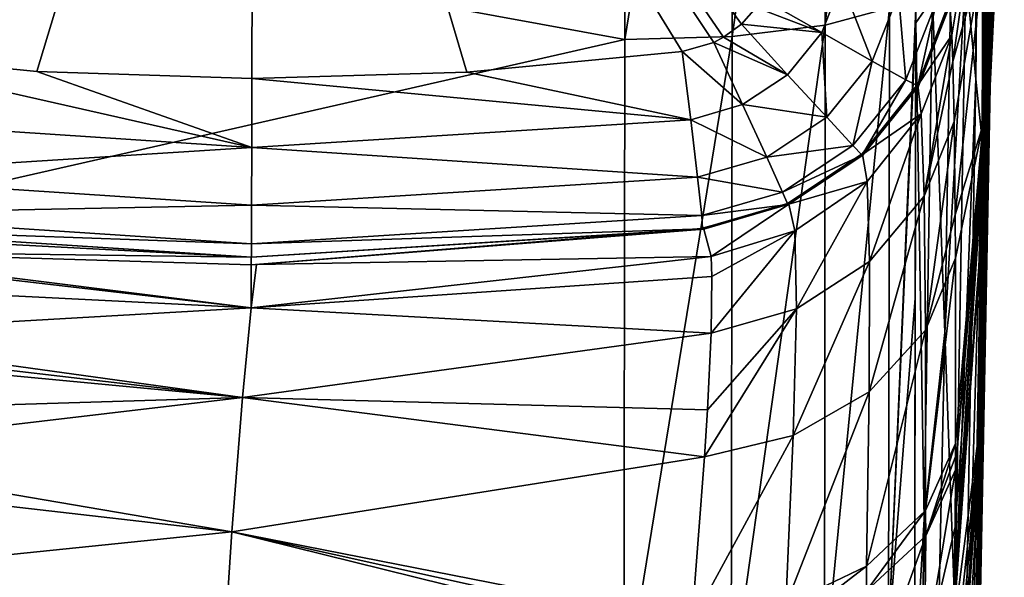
# Model space of a CAD drawing. Header units: millimetres. Extents: x 59 to 120, y -75 to 75.
# Tile 28 of 35: x 113.66 to 120.08, y -7.99 to -4.35. Entities that reach past the tile are written whole.
import ezdxf

# ---------------------------------------------------------------- set-up
doc = ezdxf.new("R2010")
doc.units = ezdxf.units.MM
doc.header["$LTSCALE"] = 65.185185
for name, color, linetype in [('112', 7, 'CONTINUOUS'), ('113', 7, 'CONTINUOUS'), ('48', 7, 'CONTINUOUS'), ('49', 7, 'CONTINUOUS'), ('71', 7, 'CONTINUOUS'), ('73', 7, 'CONTINUOUS'), ('75', 7, 'CONTINUOUS'), ('77', 7, 'CONTINUOUS'), ('79', 7, 'CONTINUOUS'), ('81', 7, 'CONTINUOUS'), ('83', 7, 'CONTINUOUS'), ('84', 7, 'CONTINUOUS'), ('85', 7, 'CONTINUOUS'), ('88', 7, 'CONTINUOUS'), ('89', 7, 'CONTINUOUS'), ('90', 7, 'CONTINUOUS'), ('91', 7, 'CONTINUOUS'), ('92', 7, 'CONTINUOUS'), ('93', 7, 'CONTINUOUS'), ('94', 7, 'CONTINUOUS'), ('99', 7, 'CONTINUOUS')]:
    doc.layers.add(name, color=color, linetype=linetype)

msp = doc.modelspace()

# ---------------------------------------------------------------- linework, layer by layer
at = {"layer": '112', "color": 7, "linetype": 'CONTINUOUS'}
for points in [[(112.3627, -4.55, -109.4082), (115.1699, -5.1837, -109.3256), (112.3059, -4.9952, -109.3075), (112.3627, -4.55, -109.4082)], [(112.3627, -4.55, -109.4082), (113.7683, -4.6878, -109.4216), (115.1699, -5.1837, -109.3256), (112.3627, -4.55, -109.4082)], [(116.5734, -4.6916, -109.4217), (117.9788, -4.5576, -109.4084), (118.0343, -5.003, -109.3077), (116.5734, -4.6916, -109.4217)], [(113.7683, -4.6878, -109.4216), (115.1705, -4.7347, -109.4261), (115.1699, -5.1837, -109.3256), (113.7683, -4.6878, -109.4216)], [(115.1699, -5.1837, -109.3256), (115.1705, -4.7347, -109.4261), (118.0343, -5.003, -109.3077), (115.1699, -5.1837, -109.3256)], [(115.1705, -4.7347, -109.4261), (116.5734, -4.6916, -109.4217), (118.0343, -5.003, -109.3077), (115.1705, -4.7347, -109.4261)], [(112.3059, -4.9952, -109.3075), (115.1699, -5.1837, -109.3256), (112.2604, -5.3705, -109.0453), (112.3059, -4.9952, -109.3075)], [(118.0789, -5.3784, -109.0456), (115.1699, -5.1837, -109.3256), (118.0343, -5.003, -109.3077), (118.0789, -5.3784, -109.0456)], [(115.1699, -5.1837, -109.3256), (115.1694, -5.5618, -109.0634), (112.2604, -5.3705, -109.0453), (115.1699, -5.1837, -109.3256)], [(115.1694, -5.5618, -109.0634), (115.1699, -5.1837, -109.3256), (118.0789, -5.3784, -109.0456), (115.1694, -5.5618, -109.0634)], [(112.2604, -5.3705, -109.0453), (115.1694, -5.5618, -109.0634), (112.2327, -5.6206, -108.6602), (112.2604, -5.3705, -109.0453)], [(118.106, -5.6285, -108.6604), (115.1694, -5.5618, -109.0634), (118.0789, -5.3784, -109.0456), (118.106, -5.6285, -108.6604)], [(115.1694, -5.5618, -109.0634), (115.1691, -5.8135, -108.6782), (112.2327, -5.6206, -108.6602), (115.1694, -5.5618, -109.0634)], [(115.1691, -5.8135, -108.6782), (115.1694, -5.5618, -109.0634), (118.106, -5.6285, -108.6604), (115.1691, -5.8135, -108.6782)], [(115.1691, -5.8135, -108.6782), (112.2269, -5.7088, -108.2087), (112.2327, -5.6206, -108.6602), (115.1691, -5.8135, -108.6782)], [(118.1116, -5.7167, -108.209), (115.1691, -5.8135, -108.6782), (118.106, -5.6285, -108.6604), (118.1116, -5.7167, -108.209)], [(115.169, -5.9017, -108.2266), (112.2269, -5.7088, -108.2087), (115.1691, -5.8135, -108.6782), (115.169, -5.9017, -108.2266)], [(118.1116, -5.7167, -108.209), (115.169, -5.9017, -108.2266), (115.1691, -5.8135, -108.6782), (118.1116, -5.7167, -108.209)]]:
    msp.add_3dface(points, dxfattribs=at)
at = {"layer": '113', "color": 7, "linetype": 'CONTINUOUS'}
for points in [[(118.8886, -4.4347, -109.3072), (118.4998, -4.211, -109.408), (119.0177, -4.1059, -109.3119), (118.8886, -4.4347, -109.3072)], [(119.217, -4.6211, -109.0452), (118.8886, -4.4347, -109.3072), (119.0177, -4.1059, -109.3119), (119.217, -4.6211, -109.0452)], [(119.3893, -4.1831, -109.0503), (119.217, -4.6211, -109.0452), (119.0177, -4.1059, -109.3119), (119.3893, -4.1831, -109.0503)], [(118.4609, -4.271, -109.4073), (118.4998, -4.211, -109.408), (118.8886, -4.4347, -109.3072), (118.4609, -4.271, -109.4073)], [(119.4369, -4.7432, -108.6605), (119.217, -4.6211, -109.0452), (119.3893, -4.1831, -109.0503), (119.4369, -4.7432, -108.6605)], [(119.6377, -4.2309, -108.665), (119.4369, -4.7432, -108.6605), (119.3893, -4.1831, -109.0503), (119.6377, -4.2309, -108.665)], [(119.5159, -4.783, -108.2094), (119.4369, -4.7432, -108.6605), (119.6377, -4.2309, -108.665), (119.5159, -4.783, -108.2094)], [(119.7263, -4.242, -108.2127), (119.5159, -4.783, -108.2094), (119.6377, -4.2309, -108.665), (119.7263, -4.242, -108.2127)], [(118.3647, -4.3789, -109.4064), (118.4609, -4.271, -109.4073), (118.8886, -4.4347, -109.3072), (118.3647, -4.3789, -109.4064)], [(118.2489, -4.4647, -109.4063), (118.3647, -4.3789, -109.4064), (118.6666, -4.7094, -109.3048), (118.2489, -4.4647, -109.4063)], [(118.3647, -4.3789, -109.4064), (118.8886, -4.4347, -109.3072), (118.6666, -4.7094, -109.3048), (118.3647, -4.3789, -109.4064)], [(118.185, -4.4983, -109.4065), (118.2489, -4.4647, -109.4063), (118.6666, -4.7094, -109.3048), (118.185, -4.4983, -109.4065)], [(118.6666, -4.7094, -109.3048), (118.8886, -4.4347, -109.3072), (118.9213, -4.9871, -109.0426), (118.6666, -4.7094, -109.3048)], [(118.8886, -4.4347, -109.3072), (119.217, -4.6211, -109.0452), (118.9213, -4.9871, -109.0426), (118.8886, -4.4347, -109.3072)], [(117.9788, -4.5576, -109.4084), (118.185, -4.4983, -109.4065), (118.3727, -4.9049, -109.305), (117.9788, -4.5576, -109.4084)], [(118.0343, -5.003, -109.3077), (117.9788, -4.5576, -109.4084), (118.3727, -4.9049, -109.305), (118.0343, -5.003, -109.3077)], [(118.185, -4.4983, -109.4065), (118.6666, -4.7094, -109.3048), (118.3727, -4.9049, -109.305), (118.185, -4.4983, -109.4065)], [(118.9213, -4.9871, -109.0426), (119.217, -4.6211, -109.0452), (119.0913, -5.1714, -108.6581), (118.9213, -4.9871, -109.0426)], [(119.217, -4.6211, -109.0452), (119.4369, -4.7432, -108.6605), (119.0913, -5.1714, -108.6581), (119.217, -4.6211, -109.0452)], [(118.6666, -4.7094, -109.3048), (118.9213, -4.9871, -109.0426), (118.3727, -4.9049, -109.305), (118.6666, -4.7094, -109.3048)], [(119.4369, -4.7432, -108.6605), (119.1518, -5.2354, -108.2076), (119.0913, -5.1714, -108.6581), (119.4369, -4.7432, -108.6605)], [(119.5159, -4.783, -108.2094), (119.1518, -5.2354, -108.2076), (119.4369, -4.7432, -108.6605), (119.5159, -4.783, -108.2094)], [(118.0343, -5.003, -109.3077), (118.3727, -4.9049, -109.305), (118.5297, -5.2475, -109.0427), (118.0343, -5.003, -109.3077)], [(118.3727, -4.9049, -109.305), (118.9213, -4.9871, -109.0426), (118.5297, -5.2475, -109.0427), (118.3727, -4.9049, -109.305)], [(118.0789, -5.3784, -109.0456), (118.0343, -5.003, -109.3077), (118.5297, -5.2475, -109.0427), (118.0789, -5.3784, -109.0456)], [(118.9213, -4.9871, -109.0426), (119.0913, -5.1714, -108.6581), (118.5297, -5.2475, -109.0427), (118.9213, -4.9871, -109.0426)], [(118.5297, -5.2475, -109.0427), (119.0913, -5.1714, -108.6581), (118.6332, -5.4759, -108.6581), (118.5297, -5.2475, -109.0427)], [(119.0913, -5.1714, -108.6581), (119.1518, -5.2354, -108.2076), (118.6332, -5.4759, -108.6581), (119.0913, -5.1714, -108.6581)], [(118.0789, -5.3784, -109.0456), (118.5297, -5.2475, -109.0427), (118.6332, -5.4759, -108.6581), (118.0789, -5.3784, -109.0456)], [(119.1518, -5.2354, -108.2076), (118.6682, -5.5567, -108.2074), (118.6332, -5.4759, -108.6581), (119.1518, -5.2354, -108.2076)], [(118.106, -5.6285, -108.6604), (118.0789, -5.3784, -109.0456), (118.6332, -5.4759, -108.6581), (118.106, -5.6285, -108.6604)], [(118.6682, -5.5567, -108.2074), (118.106, -5.6285, -108.6604), (118.6332, -5.4759, -108.6581), (118.6682, -5.5567, -108.2074)], [(118.6682, -5.5567, -108.2074), (118.1116, -5.7167, -108.209), (118.106, -5.6285, -108.6604), (118.6682, -5.5567, -108.2074)]]:
    msp.add_3dface(points, dxfattribs=at)
at = {"layer": '48', "color": 7, "linetype": 'CONTINUOUS'}
for points in [[(117.605, -4.4801, -5.4406), (117.6258, 0, -5), (106.2, -2.3938, -5.1249), (117.605, -4.4801, -5.4406)], [(106.2, -7.0777, -6.1161), (117.605, -4.4801, -5.4406), (106.2, -2.3938, -5.1249), (106.2, -7.0777, -6.1161)], [(117.5968, -8.7979, -6.7492), (117.605, -4.4801, -5.4406), (106.2, -7.0777, -6.1161), (117.5968, -8.7979, -6.7492)], [(106.2, -11.455, -8.0555), (117.5968, -8.7979, -6.7492), (106.2, -7.0777, -6.1161), (106.2, -11.455, -8.0555)]]:
    msp.add_3dface(points, dxfattribs=at)
at = {"layer": '49', "color": 7, "linetype": 'CONTINUOUS'}
for points in [[(112.2269, -5.7088, -108.2087), (115.169, -5.9017, -108.2266), (112.2269, -5.7088, -58.57), (112.2269, -5.7088, -108.2087)], [(112.2269, -5.7088, -58.57), (115.169, -5.9017, -108.2266), (115.1667, -5.9017, -58.57), (112.2269, -5.7088, -58.57)], [(115.1667, -5.9017, -58.57), (115.169, -5.9017, -108.2266), (118.107, -5.7173, -58.57), (115.1667, -5.9017, -58.57)], [(118.1116, -5.7167, -108.209), (118.1168, -5.716, -84.8933), (115.169, -5.9017, -108.2266), (118.1116, -5.7167, -108.209)], [(118.1077, -5.7172, -59.138), (115.169, -5.9017, -108.2266), (118.1171, -5.716, -83.735), (118.1077, -5.7172, -59.138)], [(118.1171, -5.716, -83.735), (115.169, -5.9017, -108.2266), (118.1168, -5.716, -84.8933), (118.1171, -5.716, -83.735)], [(118.107, -5.7173, -58.57), (115.169, -5.9017, -108.2266), (118.1074, -5.7172, -58.8539), (118.107, -5.7173, -58.57)], [(118.1074, -5.7172, -58.8539), (115.169, -5.9017, -108.2266), (118.1077, -5.7172, -59.138), (118.1074, -5.7172, -58.8539)]]:
    msp.add_3dface(points, dxfattribs=at)
at = {"layer": '71', "color": 7, "linetype": 'CONTINUOUS'}
for points in [[(119.7375, -4.4507, -54.5641), (119.7239, -4.2374, -56.584), (119.9611, -3.0995, -54.7841), (119.7375, -4.4507, -54.5641)], [(119.7433, -4.6222, -53.8079), (119.7375, -4.4507, -54.5641), (119.9611, -3.0995, -54.7841), (119.7433, -4.6222, -53.8079)], [(119.9483, -3.8943, -51.9405), (119.7433, -4.6222, -53.8079), (119.9611, -3.0995, -54.7841), (119.9483, -3.8943, -51.9405)], [(119.941, -5.0406, -49.3377), (119.9483, -3.8943, -51.9405), (120.0402, -3.3152, -49.4771), (119.941, -5.0406, -49.3377)], [(119.7525, -5.0138, -52.5844), (119.7433, -4.6222, -53.8079), (119.9483, -3.8943, -51.9405), (119.7525, -5.0138, -52.5844)], [(119.7602, -5.6239, -51.2488), (119.7525, -5.0138, -52.5844), (119.9483, -3.8943, -51.9405), (119.7602, -5.6239, -51.2488)], [(119.941, -5.0406, -49.3377), (119.7602, -5.6239, -51.2488), (119.9483, -3.8943, -51.9405), (119.941, -5.0406, -49.3377)], [(119.7621, -5.9083, -50.7508), (119.7602, -5.6239, -51.2488), (119.941, -5.0406, -49.3377), (119.7621, -5.9083, -50.7508)], [(119.7628, -7.1178, -49.1212), (119.7621, -5.9083, -50.7508), (119.941, -5.0406, -49.3377), (119.7628, -7.1178, -49.1212)]]:
    msp.add_3dface(points, dxfattribs=at)
at = {"layer": '73', "color": 7, "linetype": 'CONTINUOUS'}
for points in [[(119.941, -5.0406, -49.3377), (120.0402, -3.3152, -49.4771), (120.0386, -3.4094, -49.2391), (119.941, -5.0406, -49.3377)], [(119.9323, -5.2762, -49.1117), (119.941, -5.0406, -49.3377), (120.0386, -3.4094, -49.2391), (119.9323, -5.2762, -49.1117)], [(119.7628, -7.1178, -49.1212), (119.941, -5.0406, -49.3377), (119.7623, -7.2905, -48.9356), (119.7628, -7.1178, -49.1212)], [(119.7623, -7.2905, -48.9356), (119.941, -5.0406, -49.3377), (119.9323, -5.2762, -49.1117), (119.7623, -7.2905, -48.9356)], [(119.7625, -7.203, -49.0295), (119.7628, -7.1178, -49.1212), (119.7623, -7.2905, -48.9356), (119.7625, -7.203, -49.0295)]]:
    msp.add_3dface(points, dxfattribs=at)
at = {"layer": '75', "color": 7, "linetype": 'CONTINUOUS'}
for points in [[(119.9323, -5.2762, -49.1117), (120.0386, -3.4094, -49.2391), (120.0174, -4.1212, -48.2026), (119.9323, -5.2762, -49.1117)], [(119.7512, -8.124, -48.1141), (119.9323, -5.2762, -49.1117), (120.0174, -4.1212, -48.2026), (119.7512, -8.124, -48.1141)], [(119.7602, -7.6609, -48.5365), (119.9323, -5.2762, -49.1117), (119.7512, -8.124, -48.1141), (119.7602, -7.6609, -48.5365)], [(119.7623, -7.2905, -48.9356), (119.9323, -5.2762, -49.1117), (119.7602, -7.6609, -48.5365), (119.7623, -7.2905, -48.9356)]]:
    msp.add_3dface(points, dxfattribs=at)
at = {"layer": '77', "color": 7, "linetype": 'CONTINUOUS'}
for points in [[(119.7512, -8.124, -48.1141), (120.0174, -4.1212, -48.2026), (119.9598, -5.358, -47.9593), (119.7512, -8.124, -48.1141)], [(119.9598, -5.358, -47.9593), (120.0174, -4.1212, -48.2026), (120.0121, -4.2938, -47.9686), (119.9598, -5.358, -47.9593)], [(119.7451, -8.3575, -47.9263), (119.7486, -8.2346, -48.0209), (119.9598, -5.358, -47.9593), (119.7451, -8.3575, -47.9263)], [(119.7486, -8.2346, -48.0209), (119.7512, -8.124, -48.1141), (119.9598, -5.358, -47.9593), (119.7486, -8.2346, -48.0209)]]:
    msp.add_3dface(points, dxfattribs=at)
at = {"layer": '79', "color": 7, "linetype": 'CONTINUOUS'}
for points in [[(111.9061, -4.3295, -109.4058), (115.185, 0, -109.5), (112.0417, -4.4353, -109.4056), (111.9061, -4.3295, -109.4058)], [(112.0417, -4.4353, -109.4056), (115.185, 0, -109.5), (112.117, -4.4768, -109.4059), (112.0417, -4.4353, -109.4056)], [(115.185, 0, -109.5), (112.3627, -4.55, -109.4082), (112.117, -4.4768, -109.4059), (115.185, 0, -109.5)], [(112.3627, -4.55, -109.4082), (115.185, 0, -109.5), (113.7683, -4.6878, -109.4216), (112.3627, -4.55, -109.4082)], [(113.7683, -4.6878, -109.4216), (115.185, 0, -109.5), (115.1705, -4.7347, -109.4261), (113.7683, -4.6878, -109.4216)], [(115.1705, -4.7347, -109.4261), (115.185, 0, -109.5), (116.5734, -4.6916, -109.4217), (115.1705, -4.7347, -109.4261)], [(116.5734, -4.6916, -109.4217), (115.185, 0, -109.5), (117.9788, -4.5576, -109.4084), (116.5734, -4.6916, -109.4217)], [(117.9788, -4.5576, -109.4084), (115.185, 0, -109.5), (118.185, -4.4983, -109.4065), (117.9788, -4.5576, -109.4084)], [(118.185, -4.4983, -109.4065), (115.185, 0, -109.5), (118.2489, -4.4647, -109.4063), (118.185, -4.4983, -109.4065)], [(118.2489, -4.4647, -109.4063), (115.185, 0, -109.5), (118.3647, -4.3789, -109.4064), (118.2489, -4.4647, -109.4063)], [(118.3647, -4.3789, -109.4064), (115.185, 0, -109.5), (118.4609, -4.271, -109.4073), (118.3647, -4.3789, -109.4064)]]:
    msp.add_3dface(points, dxfattribs=at)
at = {"layer": '81', "color": 7, "linetype": 'CONTINUOUS'}
for points in [[(120.008, 0, -31.9171), (119.9973, 0, -29.821), (119.8773, -10.4315, -31.3326), (120.008, 0, -31.9171)], [(120.008, 0, -31.9171), (119.8773, -10.4315, -31.3326), (119.8921, -9.9326, -34.727), (120.008, 0, -31.9171)], [(119.9973, 0, -29.821), (119.9886, 0, -28), (119.8773, -10.4315, -31.3326), (119.9973, 0, -29.821)], [(119.8773, -10.4315, -31.3326), (119.9886, 0, -28), (119.9574, -5.2991, -28), (119.8773, -10.4315, -31.3326)], [(120.0204, 0, -34.2815), (120.008, 0, -31.9171), (119.8921, -9.9326, -34.727), (120.0204, 0, -34.2815)], [(120.0204, 0, -34.2815), (119.8921, -9.9326, -34.727), (119.908, -9.1416, -38.1599), (120.0204, 0, -34.2815)], [(120.0555, 0, -40.5113), (120.0346, 0, -36.8606), (119.908, -9.1416, -38.1599), (120.0555, 0, -40.5113)], [(120.0346, 0, -36.8606), (120.0204, 0, -34.2815), (119.908, -9.1416, -38.1599), (120.0346, 0, -36.8606)], [(120.0555, 0, -40.5113), (119.908, -9.1416, -38.1599), (119.9245, -8.0928, -41.5593), (120.0555, 0, -40.5113)], [(120.0802, 0, -44.2573), (120.0555, 0, -40.5113), (119.9245, -8.0928, -41.5593), (120.0802, 0, -44.2573)], [(120.0802, 0, -44.2573), (119.9245, -8.0928, -41.5593), (119.9435, -6.8144, -44.8426), (120.0802, 0, -44.2573)], [(119.9598, -5.358, -47.9593), (120.0802, 0, -44.2573), (119.9435, -6.8144, -44.8426), (119.9598, -5.358, -47.9593)], [(119.9598, -5.358, -47.9593), (120.0121, -4.2938, -47.9686), (120.0802, 0, -44.2573), (119.9598, -5.358, -47.9593)], [(119.8635, -10.6035, -28), (119.8773, -10.4315, -31.3326), (119.9574, -5.2991, -28), (119.8635, -10.6035, -28)], [(119.7451, -8.3575, -47.9263), (119.9598, -5.358, -47.9593), (119.9435, -6.8144, -44.8426), (119.7451, -8.3575, -47.9263)], [(119.6134, -12.4131, -45.277), (119.6716, -10.5594, -46.4851), (119.9435, -6.8144, -44.8426), (119.6134, -12.4131, -45.277)], [(119.9245, -8.0928, -41.5593), (119.6134, -12.4131, -45.277), (119.9435, -6.8144, -44.8426), (119.9245, -8.0928, -41.5593)], [(119.9435, -6.8144, -44.8426), (119.6716, -10.5594, -46.4851), (119.6948, -9.9126, -46.8732), (119.9435, -6.8144, -44.8426)], [(119.718, -9.2601, -47.2792), (119.9435, -6.8144, -44.8426), (119.6948, -9.9126, -46.8732), (119.718, -9.2601, -47.2792)], [(119.7337, -8.7793, -47.6039), (119.9435, -6.8144, -44.8426), (119.718, -9.2601, -47.2792), (119.7337, -8.7793, -47.6039)], [(119.7451, -8.3575, -47.9263), (119.9435, -6.8144, -44.8426), (119.7337, -8.7793, -47.6039), (119.7451, -8.3575, -47.9263)]]:
    msp.add_3dface(points, dxfattribs=at)
at = {"layer": '83', "color": 7, "linetype": 'CONTINUOUS'}
for points in [[(119.895, 0, -18.9663), (119.8289, -4.0411, -16.7888), (119.8939, -4.7382, -20.3598), (119.895, 0, -18.9663)], [(119.9401, 0, -21.6985), (119.895, 0, -18.9663), (119.8939, -4.7382, -20.3598), (119.9401, 0, -21.6985)], [(119.9401, 0, -21.6985), (119.8939, -4.7382, -20.3598), (119.9372, -5.1595, -24.1131), (119.9401, 0, -21.6985)], [(119.9574, -5.2991, -28), (119.9721, 0, -24.7059), (119.9372, -5.1595, -24.1131), (119.9574, -5.2991, -28)], [(119.9721, 0, -24.7059), (119.9401, 0, -21.6985), (119.9372, -5.1595, -24.1131), (119.9721, 0, -24.7059)], [(119.9574, -5.2991, -28), (119.9886, 0, -28), (119.9721, 0, -24.7059), (119.9574, -5.2991, -28)], [(119.5021, -4.2776, -7.24), (119.5019, -4.3703, -7.2593), (119.514, -1.8107, -6.8864), (119.5021, -4.2776, -7.24)], [(119.514, -1.8107, -6.8864), (119.5019, -4.3703, -7.2593), (119.6125, -4.2125, -9.722), (119.514, -1.8107, -6.8864)], [(119.6125, -4.2125, -9.722), (119.6925, -6.3924, -12.8448), (119.7484, -3.0976, -13.3864), (119.6125, -4.2125, -9.722)], [(119.7484, -3.0976, -13.3864), (119.6925, -6.3924, -12.8448), (119.8289, -4.0411, -16.7888), (119.7484, -3.0976, -13.3864)], [(119.6925, -6.3924, -12.8448), (119.7567, -8.2006, -16.2716), (119.8289, -4.0411, -16.7888), (119.6925, -6.3924, -12.8448)], [(119.8289, -4.0411, -16.7888), (119.7567, -8.2006, -16.2716), (119.8939, -4.7382, -20.3598), (119.8289, -4.0411, -16.7888)], [(119.5019, -4.3703, -7.2593), (119.5569, -7.612, -9.68), (119.6125, -4.2125, -9.722), (119.5019, -4.3703, -7.2593)], [(119.6125, -4.2125, -9.722), (119.5569, -7.612, -9.68), (119.6925, -6.3924, -12.8448), (119.6125, -4.2125, -9.722)], [(119.4983, -6.1694, -7.7225), (119.4934, -8.6843, -8.6697), (119.5019, -4.3703, -7.2593), (119.4983, -6.1694, -7.7225)], [(119.5019, -4.3703, -7.2593), (119.4934, -8.6843, -8.6697), (119.5569, -7.612, -9.68), (119.5019, -4.3703, -7.2593)], [(119.7567, -8.2006, -16.2716), (119.8094, -9.5325, -19.9829), (119.8939, -4.7382, -20.3598), (119.7567, -8.2006, -16.2716)], [(119.8939, -4.7382, -20.3598), (119.8094, -9.5325, -19.9829), (119.9372, -5.1595, -24.1131), (119.8939, -4.7382, -20.3598)], [(119.8094, -9.5325, -19.9829), (119.8453, -10.3364, -23.9231), (119.9372, -5.1595, -24.1131), (119.8094, -9.5325, -19.9829)], [(119.8453, -10.3364, -23.9231), (119.8635, -10.6035, -28), (119.9372, -5.1595, -24.1131), (119.8453, -10.3364, -23.9231)], [(119.8635, -10.6035, -28), (119.9574, -5.2991, -28), (119.9372, -5.1595, -24.1131), (119.8635, -10.6035, -28)], [(119.5569, -7.612, -9.68), (119.6036, -10.4799, -12.6278), (119.6925, -6.3924, -12.8448), (119.5569, -7.612, -9.68)], [(119.6925, -6.3924, -12.8448), (119.6036, -10.4799, -12.6278), (119.7567, -8.2006, -16.2716), (119.6925, -6.3924, -12.8448)], [(119.4934, -8.6843, -8.6697), (119.4899, -11.8946, -10.4639), (119.5569, -7.612, -9.68), (119.4934, -8.6843, -8.6697)], [(119.5569, -7.612, -9.68), (119.4899, -11.8946, -10.4639), (119.6036, -10.4799, -12.6278), (119.5569, -7.612, -9.68)]]:
    msp.add_3dface(points, dxfattribs=at)
at = {"layer": '84', "color": 7, "linetype": 'CONTINUOUS'}
for points in [[(118.1195, -5.7173, -56.5916), (118.167, -5.8966, -54.8363), (115.2007, -5.9495, -56.6403), (118.1195, -5.7173, -56.5916)], [(112.1755, -6.0823, -55.5984), (112.2102, -5.8875, -56.5368), (115.1657, -6.2312, -54.8146), (112.1755, -6.0823, -55.5984)], [(112.2102, -5.8875, -56.5368), (112.2154, -5.8623, -56.6902), (115.1657, -6.2312, -54.8146), (112.2102, -5.8875, -56.5368)], [(115.1657, -6.2312, -54.8146), (112.2154, -5.8623, -56.6902), (115.1656, -5.9503, -56.6409), (115.1657, -6.2312, -54.8146)], [(118.167, -5.8966, -54.8363), (118.1729, -6.0281, -54.2672), (115.1657, -6.2312, -54.8146), (118.167, -5.8966, -54.8363)], [(115.2007, -5.9495, -56.6403), (118.167, -5.8966, -54.8363), (115.1657, -6.2312, -54.8146), (115.2007, -5.9495, -56.6403)], [(115.2007, -5.9495, -56.6403), (115.1657, -6.2312, -54.8146), (115.1656, -5.9503, -56.6409), (115.2007, -5.9495, -56.6403)], [(118.1729, -6.0281, -54.2672), (118.1685, -6.3969, -53.1599), (115.1657, -6.2312, -54.8146), (118.1729, -6.0281, -54.2672)], [(112.1368, -6.4057, -54.4852), (112.1755, -6.0823, -55.5984), (115.1657, -6.2312, -54.8146), (112.1368, -6.4057, -54.4852)], [(112.1368, -6.4057, -54.4852), (115.1657, -6.2312, -54.8146), (115.1101, -6.8182, -53.0442), (112.1368, -6.4057, -54.4852)], [(115.1657, -6.2312, -54.8146), (118.1685, -6.3969, -53.1599), (115.1101, -6.8182, -53.0442), (115.1657, -6.2312, -54.8146)], [(112.129, -6.4693, -54.3), (112.1368, -6.4057, -54.4852), (115.1101, -6.8182, -53.0442), (112.129, -6.4693, -54.3)], [(118.1685, -6.3969, -53.1599), (118.1433, -6.897, -52.1161), (115.1101, -6.8182, -53.0442), (118.1685, -6.3969, -53.1599)], [(112.1205, -6.5351, -54.1166), (112.129, -6.4693, -54.3), (115.1101, -6.8182, -53.0442), (112.1205, -6.5351, -54.1166)], [(112.0657, -6.9104, -53.1946), (112.1205, -6.5351, -54.1166), (115.1101, -6.8182, -53.0442), (112.0657, -6.9104, -53.1946)], [(112.0271, -7.1807, -52.6273), (112.0657, -6.9104, -53.1946), (115.1101, -6.8182, -53.0442), (112.0271, -7.1807, -52.6273)], [(112.0271, -7.1807, -52.6273), (115.1101, -6.8182, -53.0442), (115.0408, -7.694, -51.3972), (112.0271, -7.1807, -52.6273)], [(115.1101, -6.8182, -53.0442), (118.123, -7.2054, -51.6028), (115.0408, -7.694, -51.3972), (115.1101, -6.8182, -53.0442)], [(118.1433, -6.897, -52.1161), (118.123, -7.2054, -51.6028), (115.1101, -6.8182, -53.0442), (118.1433, -6.897, -52.1161)], [(112.0061, -7.3454, -52.3115), (112.0271, -7.1807, -52.6273), (115.0408, -7.694, -51.3972), (112.0061, -7.3454, -52.3115)], [(118.123, -7.2054, -51.6028), (118.0415, -8.2833, -50.2327), (115.0408, -7.694, -51.3972), (118.123, -7.2054, -51.6028)], [(111.9213, -8.0148, -51.2027), (112.0061, -7.3454, -52.3115), (115.0408, -7.694, -51.3972), (111.9213, -8.0148, -51.2027)], [(111.9213, -8.0148, -51.2027), (115.0408, -7.694, -51.3972), (114.9652, -8.825, -49.951), (111.9213, -8.0148, -51.2027)], [(115.0408, -7.694, -51.3972), (118.0297, -8.4339, -50.0779), (114.9652, -8.825, -49.951), (115.0408, -7.694, -51.3972)], [(118.0356, -8.3585, -50.1545), (118.0297, -8.4339, -50.0779), (115.0408, -7.694, -51.3972), (118.0356, -8.3585, -50.1545)], [(118.0415, -8.2833, -50.2327), (118.0356, -8.3585, -50.1545), (115.0408, -7.694, -51.3972), (118.0415, -8.2833, -50.2327)]]:
    msp.add_3dface(points, dxfattribs=at)
at = {"layer": '85', "color": 7, "linetype": 'CONTINUOUS'}
for points in [[(112.2269, -5.7088, -58.57), (115.1667, -5.9017, -58.57), (112.2283, -5.7466, -57.6561), (112.2269, -5.7088, -58.57)], [(115.1667, -5.9017, -58.57), (118.107, -5.7173, -58.57), (115.1656, -5.9503, -56.6409), (115.1667, -5.9017, -58.57)], [(118.107, -5.7173, -58.57), (115.2007, -5.9495, -56.6403), (115.1656, -5.9503, -56.6409), (118.107, -5.7173, -58.57)], [(115.2007, -5.9495, -56.6403), (118.107, -5.7173, -58.57), (118.102, -5.7125, -57.8908), (115.2007, -5.9495, -56.6403)], [(118.1057, -5.7131, -57.1905), (115.2007, -5.9495, -56.6403), (118.102, -5.7125, -57.8908), (118.1057, -5.7131, -57.1905)], [(115.2007, -5.9495, -56.6403), (118.1057, -5.7131, -57.1905), (118.1109, -5.7148, -56.8916), (115.2007, -5.9495, -56.6403)], [(118.1195, -5.7173, -56.5916), (115.2007, -5.9495, -56.6403), (118.1109, -5.7148, -56.8916), (118.1195, -5.7173, -56.5916)], [(115.1667, -5.9017, -58.57), (112.2154, -5.8623, -56.6902), (112.2283, -5.7466, -57.6561), (115.1667, -5.9017, -58.57)], [(112.2154, -5.8623, -56.6902), (115.1667, -5.9017, -58.57), (115.1656, -5.9503, -56.6409), (112.2154, -5.8623, -56.6902)]]:
    msp.add_3dface(points, dxfattribs=at)
at = {"layer": '88', "color": 7, "linetype": 'CONTINUOUS'}
for points in [[(119.7301, -4.244, -83.7859), (119.7248, -4.2331, -59.1358), (119.516, -4.7771, -59.1362), (119.7301, -4.244, -83.7859)], [(119.5159, -4.783, -108.2094), (119.7263, -4.242, -108.2127), (119.5196, -4.7837, -83.6746), (119.5159, -4.783, -108.2094)], [(119.5196, -4.7837, -83.6746), (119.7301, -4.244, -83.7859), (119.516, -4.7771, -59.1362), (119.5196, -4.7837, -83.6746)], [(119.7263, -4.242, -108.2127), (119.73, -4.2438, -85.3857), (119.5196, -4.7837, -83.6746), (119.7263, -4.242, -108.2127)], [(119.73, -4.2438, -85.3857), (119.7301, -4.244, -83.7859), (119.5196, -4.7837, -83.6746), (119.73, -4.2438, -85.3857)], [(119.1518, -5.2354, -108.2076), (119.5159, -4.783, -108.2094), (119.1561, -5.235, -83.6746), (119.1518, -5.2354, -108.2076)], [(119.1522, -5.2323, -59.1367), (119.1561, -5.235, -83.6746), (119.516, -4.7771, -59.1362), (119.1522, -5.2323, -59.1367)], [(119.1561, -5.235, -83.6746), (119.5196, -4.7837, -83.6746), (119.516, -4.7771, -59.1362), (119.1561, -5.235, -83.6746)], [(119.1561, -5.235, -83.6746), (119.5159, -4.783, -108.2094), (119.5196, -4.7837, -83.6746), (119.1561, -5.235, -83.6746)], [(118.6676, -5.5558, -59.1373), (118.6734, -5.5557, -83.6745), (119.1522, -5.2323, -59.1367), (118.6676, -5.5558, -59.1373)], [(118.6682, -5.5567, -108.2074), (119.1518, -5.2354, -108.2076), (118.6734, -5.5557, -83.6745), (118.6682, -5.5567, -108.2074)], [(118.6734, -5.5557, -83.6745), (119.1561, -5.235, -83.6746), (119.1522, -5.2323, -59.1367), (118.6734, -5.5557, -83.6745)], [(118.6734, -5.5557, -83.6745), (119.1518, -5.2354, -108.2076), (119.1561, -5.235, -83.6746), (118.6734, -5.5557, -83.6745)], [(118.1077, -5.7172, -59.138), (118.1171, -5.716, -83.735), (118.6676, -5.5558, -59.1373), (118.1077, -5.7172, -59.138)], [(118.1168, -5.716, -84.8933), (118.1116, -5.7167, -108.209), (118.6682, -5.5567, -108.2074), (118.1168, -5.716, -84.8933)], [(118.1171, -5.716, -83.735), (118.1168, -5.716, -84.8933), (118.6682, -5.5567, -108.2074), (118.1171, -5.716, -83.735)], [(118.1171, -5.716, -83.735), (118.6682, -5.5567, -108.2074), (118.6734, -5.5557, -83.6745), (118.1171, -5.716, -83.735)], [(118.1171, -5.716, -83.735), (118.6734, -5.5557, -83.6745), (118.6676, -5.5558, -59.1373), (118.1171, -5.716, -83.735)]]:
    msp.add_3dface(points, dxfattribs=at)
at = {"layer": '89', "color": 7, "linetype": 'CONTINUOUS'}
for points in [[(119.7246, -4.2327, -58.8575), (119.7243, -4.2323, -58.5796), (119.5157, -4.7766, -58.5754), (119.7246, -4.2327, -58.8575)], [(119.7248, -4.2331, -59.1358), (119.7246, -4.2327, -58.8575), (119.5157, -4.7766, -58.5754), (119.7248, -4.2331, -59.1358)], [(119.516, -4.7771, -59.1362), (119.7248, -4.2331, -59.1358), (119.5157, -4.7766, -58.5754), (119.516, -4.7771, -59.1362)], [(119.1518, -5.2321, -58.572), (119.516, -4.7771, -59.1362), (119.5157, -4.7766, -58.5754), (119.1518, -5.2321, -58.572)], [(119.1522, -5.2323, -59.1367), (119.516, -4.7771, -59.1362), (119.1518, -5.2321, -58.572), (119.1522, -5.2323, -59.1367)], [(118.6671, -5.5558, -58.57), (119.1522, -5.2323, -59.1367), (119.1518, -5.2321, -58.572), (118.6671, -5.5558, -58.57)], [(118.6676, -5.5558, -59.1373), (119.1522, -5.2323, -59.1367), (118.6671, -5.5558, -58.57), (118.6676, -5.5558, -59.1373)], [(118.107, -5.7173, -58.57), (118.1074, -5.7172, -58.8539), (118.6676, -5.5558, -59.1373), (118.107, -5.7173, -58.57)], [(118.107, -5.7173, -58.57), (118.6676, -5.5558, -59.1373), (118.6671, -5.5558, -58.57), (118.107, -5.7173, -58.57)], [(118.1074, -5.7172, -58.8539), (118.1077, -5.7172, -59.138), (118.6676, -5.5558, -59.1373), (118.1074, -5.7172, -58.8539)]]:
    msp.add_3dface(points, dxfattribs=at)
at = {"layer": '90', "color": 7, "linetype": 'CONTINUOUS'}
for points in [[(119.5157, -4.7766, -58.5754), (119.7243, -4.2323, -58.5796), (119.5159, -4.7704, -57.1804), (119.5157, -4.7766, -58.5754)], [(119.7243, -4.2323, -58.5796), (119.724, -4.2249, -57.1763), (119.5159, -4.7704, -57.1804), (119.7243, -4.2323, -58.5796)], [(119.1518, -5.2321, -58.572), (119.5157, -4.7766, -58.5754), (119.152, -5.2269, -57.1844), (119.1518, -5.2321, -58.572)], [(119.152, -5.2269, -57.1844), (119.5157, -4.7766, -58.5754), (119.5159, -4.7704, -57.1804), (119.152, -5.2269, -57.1844)], [(118.6666, -5.5513, -57.1879), (119.1518, -5.2321, -58.572), (119.152, -5.2269, -57.1844), (118.6666, -5.5513, -57.1879)], [(118.6671, -5.5558, -58.57), (119.1518, -5.2321, -58.572), (118.6666, -5.5513, -57.1879), (118.6671, -5.5558, -58.57)], [(118.102, -5.7125, -57.8908), (118.107, -5.7173, -58.57), (118.6671, -5.5558, -58.57), (118.102, -5.7125, -57.8908)], [(118.1057, -5.7131, -57.1905), (118.102, -5.7125, -57.8908), (118.6671, -5.5558, -58.57), (118.1057, -5.7131, -57.1905)], [(118.1057, -5.7131, -57.1905), (118.6671, -5.5558, -58.57), (118.6666, -5.5513, -57.1879), (118.1057, -5.7131, -57.1905)]]:
    msp.add_3dface(points, dxfattribs=at)
at = {"layer": '91', "color": 7, "linetype": 'CONTINUOUS'}
for points in [[(119.5159, -4.7704, -57.1804), (119.724, -4.2249, -57.1763), (119.5162, -4.7779, -56.5895), (119.5159, -4.7704, -57.1804)], [(119.724, -4.2249, -57.1763), (119.7231, -4.2315, -56.8762), (119.5162, -4.7779, -56.5895), (119.724, -4.2249, -57.1763)], [(119.7231, -4.2315, -56.8762), (119.7239, -4.2374, -56.584), (119.5162, -4.7779, -56.5895), (119.7231, -4.2315, -56.8762)], [(119.152, -5.2269, -57.1844), (119.5159, -4.7704, -57.1804), (119.1554, -5.2307, -56.5927), (119.152, -5.2269, -57.1844)], [(119.1554, -5.2307, -56.5927), (119.5159, -4.7704, -57.1804), (119.5162, -4.7779, -56.5895), (119.1554, -5.2307, -56.5927)], [(118.6666, -5.5513, -57.1879), (119.152, -5.2269, -57.1844), (118.6749, -5.5538, -56.5934), (118.6666, -5.5513, -57.1879)], [(118.6749, -5.5538, -56.5934), (119.152, -5.2269, -57.1844), (119.1554, -5.2307, -56.5927), (118.6749, -5.5538, -56.5934)], [(118.1109, -5.7148, -56.8916), (118.1057, -5.7131, -57.1905), (118.6666, -5.5513, -57.1879), (118.1109, -5.7148, -56.8916)], [(118.1195, -5.7173, -56.5916), (118.1109, -5.7148, -56.8916), (118.6666, -5.5513, -57.1879), (118.1195, -5.7173, -56.5916)], [(118.1195, -5.7173, -56.5916), (118.6666, -5.5513, -57.1879), (118.6749, -5.5538, -56.5934), (118.1195, -5.7173, -56.5916)]]:
    msp.add_3dface(points, dxfattribs=at)
at = {"layer": '92', "color": 7, "linetype": 'CONTINUOUS'}
for points in [[(119.7239, -4.2374, -56.584), (119.7375, -4.4507, -54.5641), (119.5162, -4.7779, -56.5895), (119.7239, -4.2374, -56.584)], [(119.5162, -4.7779, -56.5895), (119.7375, -4.4507, -54.5641), (119.5382, -4.9643, -54.6641), (119.5162, -4.7779, -56.5895)], [(119.5382, -4.9643, -54.6641), (119.7375, -4.4507, -54.5641), (119.5563, -5.5019, -52.8), (119.5382, -4.9643, -54.6641)], [(119.7375, -4.4507, -54.5641), (119.7433, -4.6222, -53.8079), (119.5563, -5.5019, -52.8), (119.7375, -4.4507, -54.5641)], [(119.7433, -4.6222, -53.8079), (119.7525, -5.0138, -52.5844), (119.5563, -5.5019, -52.8), (119.7433, -4.6222, -53.8079)], [(119.1554, -5.2307, -56.5927), (119.5162, -4.7779, -56.5895), (119.5382, -4.9643, -54.6641), (119.1554, -5.2307, -56.5927)], [(119.1855, -5.4076, -54.7502), (119.1554, -5.2307, -56.5927), (119.5382, -4.9643, -54.6641), (119.1855, -5.4076, -54.7502)], [(119.1855, -5.4076, -54.7502), (119.5382, -4.9643, -54.6641), (119.2016, -5.9297, -52.9712), (119.1855, -5.4076, -54.7502)], [(119.2016, -5.9297, -52.9712), (119.5382, -4.9643, -54.6641), (119.5563, -5.5019, -52.8), (119.2016, -5.9297, -52.9712)], [(119.5563, -5.5019, -52.8), (119.7525, -5.0138, -52.5844), (119.5649, -6.3776, -51.0679), (119.5563, -5.5019, -52.8)], [(119.7525, -5.0138, -52.5844), (119.7602, -5.6239, -51.2488), (119.5649, -6.3776, -51.0679), (119.7525, -5.0138, -52.5844)], [(118.6749, -5.5538, -56.5934), (119.1554, -5.2307, -56.5927), (119.1855, -5.4076, -54.7502), (118.6749, -5.5538, -56.5934)], [(118.7141, -5.7278, -54.811), (118.6749, -5.5538, -56.5934), (119.1855, -5.4076, -54.7502), (118.7141, -5.7278, -54.811)], [(118.7141, -5.7278, -54.811), (119.1855, -5.4076, -54.7502), (118.724, -6.2381, -53.094), (118.7141, -5.7278, -54.811)], [(118.724, -6.2381, -53.094), (119.1855, -5.4076, -54.7502), (119.2016, -5.9297, -52.9712), (118.724, -6.2381, -53.094)], [(119.2016, -5.9297, -52.9712), (119.5563, -5.5019, -52.8), (119.199, -6.7804, -51.3262), (119.2016, -5.9297, -52.9712)], [(119.199, -6.7804, -51.3262), (119.5563, -5.5019, -52.8), (119.5649, -6.3776, -51.0679), (119.199, -6.7804, -51.3262)], [(118.167, -5.8966, -54.8363), (118.1195, -5.7173, -56.5916), (118.6749, -5.5538, -56.5934), (118.167, -5.8966, -54.8363)], [(118.167, -5.8966, -54.8363), (118.6749, -5.5538, -56.5934), (118.7141, -5.7278, -54.811), (118.167, -5.8966, -54.8363)], [(119.7602, -5.6239, -51.2488), (119.7621, -5.9083, -50.7508), (119.5649, -6.3776, -51.0679), (119.7602, -5.6239, -51.2488)], [(118.1729, -6.0281, -54.2672), (118.167, -5.8966, -54.8363), (118.7141, -5.7278, -54.811), (118.1729, -6.0281, -54.2672)], [(118.1685, -6.3969, -53.1599), (118.1729, -6.0281, -54.2672), (118.7141, -5.7278, -54.811), (118.1685, -6.3969, -53.1599)], [(118.1685, -6.3969, -53.1599), (118.7141, -5.7278, -54.811), (118.724, -6.2381, -53.094), (118.1685, -6.3969, -53.1599)], [(119.5649, -6.3776, -51.0679), (119.7621, -5.9083, -50.7508), (119.5657, -7.5545, -49.5345), (119.5649, -6.3776, -51.0679)], [(119.7621, -5.9083, -50.7508), (119.7628, -7.1178, -49.1212), (119.5657, -7.5545, -49.5345), (119.7621, -5.9083, -50.7508)], [(118.724, -6.2381, -53.094), (119.2016, -5.9297, -52.9712), (118.7017, -7.0662, -51.5102), (118.724, -6.2381, -53.094)], [(118.7017, -7.0662, -51.5102), (119.2016, -5.9297, -52.9712), (119.199, -6.7804, -51.3262), (118.7017, -7.0662, -51.5102)], [(118.123, -7.2054, -51.6028), (118.1433, -6.897, -52.1161), (118.724, -6.2381, -53.094), (118.123, -7.2054, -51.6028)], [(118.123, -7.2054, -51.6028), (118.724, -6.2381, -53.094), (118.7017, -7.0662, -51.5102), (118.123, -7.2054, -51.6028)], [(118.1433, -6.897, -52.1161), (118.1685, -6.3969, -53.1599), (118.724, -6.2381, -53.094), (118.1433, -6.897, -52.1161)], [(119.199, -6.7804, -51.3262), (119.5649, -6.3776, -51.0679), (119.1821, -7.9192, -49.8812), (119.199, -6.7804, -51.3262)], [(119.1821, -7.9192, -49.8812), (119.5649, -6.3776, -51.0679), (119.5657, -7.5545, -49.5345), (119.1821, -7.9192, -49.8812)], [(118.7017, -7.0662, -51.5102), (119.199, -6.7804, -51.3262), (118.6545, -8.1715, -50.1229), (118.7017, -7.0662, -51.5102)], [(118.6545, -8.1715, -50.1229), (119.199, -6.7804, -51.3262), (119.1821, -7.9192, -49.8812), (118.6545, -8.1715, -50.1229)], [(118.0415, -8.2833, -50.2327), (118.123, -7.2054, -51.6028), (118.7017, -7.0662, -51.5102), (118.0415, -8.2833, -50.2327)], [(118.0415, -8.2833, -50.2327), (118.7017, -7.0662, -51.5102), (118.6545, -8.1715, -50.1229), (118.0415, -8.2833, -50.2327)]]:
    msp.add_3dface(points, dxfattribs=at)
at = {"layer": '93', "color": 7, "linetype": 'CONTINUOUS'}
for points in [[(119.5657, -7.5545, -49.5345), (119.7628, -7.1178, -49.1212), (119.5681, -7.72, -49.3535), (119.5657, -7.5545, -49.5345)], [(119.7628, -7.1178, -49.1212), (119.7625, -7.203, -49.0295), (119.5681, -7.72, -49.3535), (119.7628, -7.1178, -49.1212)], [(119.7625, -7.203, -49.0295), (119.7623, -7.2905, -48.9356), (119.5681, -7.72, -49.3535), (119.7625, -7.203, -49.0295)], [(119.1821, -7.9192, -49.8812), (119.5657, -7.5545, -49.5345), (119.1821, -8.0794, -49.7138), (119.1821, -7.9192, -49.8812)], [(119.1821, -8.0794, -49.7138), (119.5657, -7.5545, -49.5345), (119.5681, -7.72, -49.3535), (119.1821, -8.0794, -49.7138)], [(118.6545, -8.1715, -50.1229), (119.1821, -7.9192, -49.8812), (118.6494, -8.3268, -49.9647), (118.6545, -8.1715, -50.1229)], [(118.6494, -8.3268, -49.9647), (119.1821, -7.9192, -49.8812), (119.1821, -8.0794, -49.7138), (118.6494, -8.3268, -49.9647)]]:
    msp.add_3dface(points, dxfattribs=at)
at = {"layer": '94', "color": 7, "linetype": 'CONTINUOUS'}
for points in [[(119.7623, -7.2905, -48.9356), (119.7602, -7.6609, -48.5365), (119.5589, -8.5208, -48.6064), (119.7623, -7.2905, -48.9356)], [(119.5681, -7.72, -49.3535), (119.7623, -7.2905, -48.9356), (119.5589, -8.5208, -48.6064), (119.5681, -7.72, -49.3535)], [(119.7602, -7.6609, -48.5365), (119.7512, -8.124, -48.1141), (119.5589, -8.5208, -48.6064), (119.7602, -7.6609, -48.5365)], [(119.1821, -8.0794, -49.7138), (119.5681, -7.72, -49.3535), (119.1617, -8.8487, -49.0206), (119.1821, -8.0794, -49.7138)], [(119.1617, -8.8487, -49.0206), (119.5681, -7.72, -49.3535), (119.5589, -8.5208, -48.6064), (119.1617, -8.8487, -49.0206)]]:
    msp.add_3dface(points, dxfattribs=at)
at = {"layer": '99', "color": 7, "linetype": 'CONTINUOUS'}
for points in [[(117.6258, 0, -5), (117.605, -4.4801, -5.4406), (118.3284, 0, -5.1347), (117.6258, 0, -5)], [(118.3284, 0, -5.1347), (117.605, -4.4801, -5.4406), (118.3035, -4.4598, -5.5722), (118.3284, 0, -5.1347)], [(118.3284, 0, -5.1347), (118.3035, -4.4598, -5.5722), (118.9353, 0, -5.5234), (118.3284, 0, -5.1347)], [(118.9353, 0, -5.5234), (118.3035, -4.4598, -5.5722), (118.9113, -4.3861, -5.9524), (118.9353, 0, -5.5234)], [(118.9353, 0, -5.5234), (118.9113, -4.3861, -5.9524), (119.3538, 0, -6.1102), (118.9353, 0, -5.5234)], [(119.3538, 0, -6.1102), (118.9113, -4.3861, -5.9524), (119.3312, -4.2731, -6.5272), (119.3538, 0, -6.1102)], [(118.9113, -4.3861, -5.9524), (118.906, -8.6002, -7.2334), (119.3312, -4.2731, -6.5272), (118.9113, -4.3861, -5.9524)], [(119.3312, -4.2731, -6.5272), (118.906, -8.6002, -7.2334), (119.3246, -8.3766, -7.7759), (119.3312, -4.2731, -6.5272)], [(119.5021, -4.2776, -7.24), (119.3312, -4.2731, -6.5272), (119.3246, -8.3766, -7.7759), (119.5021, -4.2776, -7.24)], [(119.5019, -4.3703, -7.2593), (119.5021, -4.2776, -7.24), (119.3246, -8.3766, -7.7759), (119.5019, -4.3703, -7.2593)], [(118.3035, -4.4598, -5.5722), (118.2989, -8.7476, -6.874), (118.9113, -4.3861, -5.9524), (118.3035, -4.4598, -5.5722)], [(118.9113, -4.3861, -5.9524), (118.2989, -8.7476, -6.874), (118.906, -8.6002, -7.2334), (118.9113, -4.3861, -5.9524)], [(119.4983, -6.1694, -7.7225), (119.5019, -4.3703, -7.2593), (119.3246, -8.3766, -7.7759), (119.4983, -6.1694, -7.7225)], [(117.605, -4.4801, -5.4406), (117.5968, -8.7979, -6.7492), (118.3035, -4.4598, -5.5722), (117.605, -4.4801, -5.4406)], [(118.3035, -4.4598, -5.5722), (117.5968, -8.7979, -6.7492), (118.2989, -8.7476, -6.874), (118.3035, -4.4598, -5.5722)], [(119.4934, -8.6843, -8.6697), (119.4983, -6.1694, -7.7225), (119.3246, -8.3766, -7.7759), (119.4934, -8.6843, -8.6697)]]:
    msp.add_3dface(points, dxfattribs=at)

doc.saveas('drawing.dxf')
